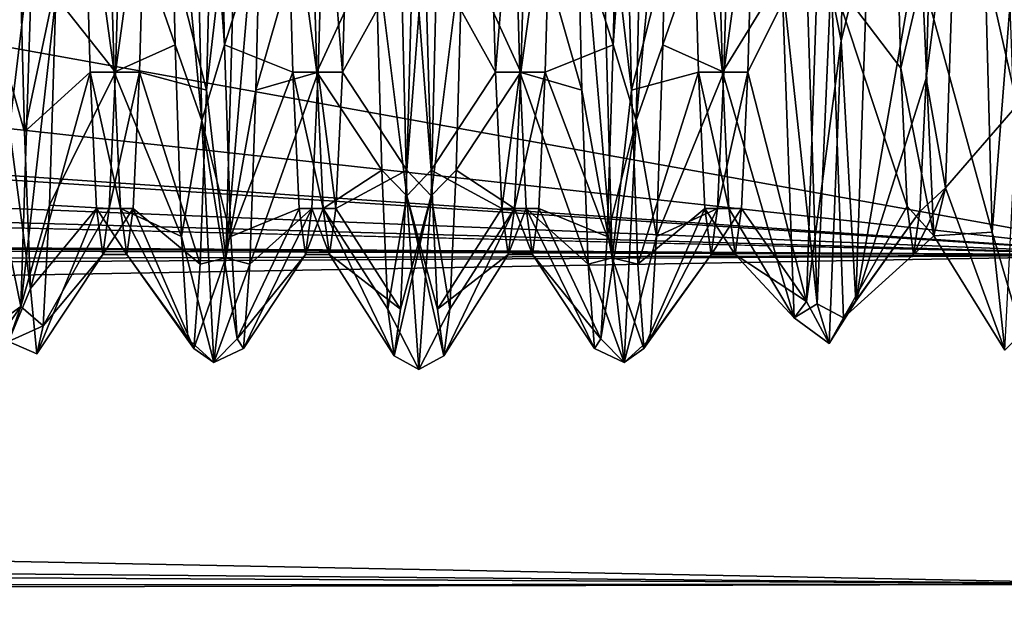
# Model space of a CAD drawing. Header units: millimetres. Extents: x -125 to 171, y -35 to 1363.
# Tile 124 of 256: x 106.55 to 113.83, y -20.43 to -16.01. Entities that reach past the tile are written whole.
import ezdxf

# ---------------------------------------------------------------- set-up
doc = ezdxf.new("R2010")
doc.units = ezdxf.units.MM
doc.header["$LTSCALE"] = 65.185185
for name, color, linetype in [('4', 7, 'CONTINUOUS'), ('629', 7, 'CONTINUOUS'), ('639', 7, 'CONTINUOUS'), ('640', 7, 'CONTINUOUS'), ('641', 7, 'CONTINUOUS'), ('642', 7, 'CONTINUOUS'), ('66', 7, 'CONTINUOUS'), ('670', 7, 'CONTINUOUS'), ('671', 7, 'CONTINUOUS'), ('672', 7, 'CONTINUOUS'), ('673', 7, 'CONTINUOUS'), ('69', 7, 'CONTINUOUS'), ('70', 7, 'CONTINUOUS'), ('71', 7, 'CONTINUOUS'), ('72', 7, 'CONTINUOUS'), ('73', 7, 'CONTINUOUS'), ('74', 7, 'CONTINUOUS'), ('77', 7, 'CONTINUOUS'), ('78', 7, 'CONTINUOUS')]:
    doc.layers.add(name, color=color, linetype=linetype)

msp = doc.modelspace()

# ---------------------------------------------------------------- linework, layer by layer
at = {"layer": '4', "color": 7, "linetype": 'CONTINUOUS', "true_color": 0xe0f2ff}
for points in [[(-99, -16.177, 12.5919), (115, -13.1772, 15.7038), (-99, -13.6326, 15.3102), (-99, -16.177, 12.5919)], [(115, -13.1772, 15.7038), (-99, -16.177, 12.5919), (-0.0802, -17.0002, 11.4561), (115, -13.1772, 15.7038)], [(115, -13.1772, 15.7038), (-0.0802, -17.0002, 11.4561), (3.46, -17.3786, 10.8736), (115, -13.1772, 15.7038)], [(115, -17.7534, 10.2502), (115, -13.1772, 15.7038), (3.46, -17.3786, 10.8736), (115, -17.7534, 10.2502)], [(115, -13.1772, -15.7038), (115, -17.7534, -10.2502), (90.2852, -13.2967, -15.6028), (115, -13.1772, -15.7038)], [(90.2852, -13.2967, -15.6028), (115, -17.7534, -10.2502), (87.1327, -14.6919, -14.2968), (90.2852, -13.2967, -15.6028)], [(87.1327, -14.6919, -14.2968), (115, -17.7534, -10.2502), (84.2107, -15.6214, -13.2749), (87.1327, -14.6919, -14.2968)], [(84.2107, -15.6214, -13.2749), (115, -17.7534, -10.2502), (83.8391, -15.7182, -13.1602), (84.2107, -15.6214, -13.2749)], [(83.8391, -15.7182, -13.1602), (115, -17.7534, -10.2502), (80.6916, -16.3621, -12.3504), (83.8391, -15.7182, -13.1602)], [(80.6916, -16.3621, -12.3504), (115, -17.7534, -10.2502), (77.767, -16.6999, -11.8896), (80.6916, -16.3621, -12.3504)], [(77.767, -16.6999, -11.8896), (115, -17.7534, -10.2502), (74.9975, -16.8031, -11.7434), (77.767, -16.6999, -11.8896)], [(74.9975, -16.8031, -11.7434), (115, -17.7534, -10.2502), (-1.1814, -17.0437, -11.3914), (74.9975, -16.8031, -11.7434)], [(-1.1814, -17.0437, -11.3914), (115, -17.7534, -10.2502), (2.4105, -17.1826, -11.1807), (-1.1814, -17.0437, -11.3914)], [(2.4105, -17.1826, -11.1807), (115, -17.7534, -10.2502), (5.6679, -18.0375, -9.7415), (2.4105, -17.1826, -11.1807)], [(6.5337, -18.3948, 9.0487), (115, -17.7534, 10.2502), (3.46, -17.3786, 10.8736), (6.5337, -18.3948, 9.0487)], [(115, -17.7534, -10.2502), (115, -20.1886, -3.5596), (5.6679, -18.0375, -9.7415), (115, -17.7534, -10.2502)], [(8.784, -19.6268, 5.9193), (115, -17.7534, 10.2502), (6.5337, -18.3948, 9.0487), (8.784, -19.6268, 5.9193)], [(115, -20.1886, 3.5596), (115, -17.7534, 10.2502), (8.784, -19.6268, 5.9193), (115, -20.1886, 3.5596)], [(5.6679, -18.0375, -9.7415), (115, -20.1886, -3.5596), (8.2004, -19.2613, -7.0181), (5.6679, -18.0375, -9.7415)], [(8.2004, -19.2613, -7.0181), (115, -20.1886, -3.5596), (9.6977, -20.2739, -3.0365), (8.2004, -19.2613, -7.0181)], [(9.9055, -20.4349, 1.6325), (115, -20.1886, 3.5596), (8.784, -19.6268, 5.9193), (9.9055, -20.4349, 1.6325)], [(115, -20.1886, -3.5596), (115, -20.1886, 3.5596), (9.6977, -20.2739, -3.0365), (115, -20.1886, -3.5596)], [(9.6977, -20.2739, -3.0365), (115, -20.1886, 3.5596), (9.9055, -20.4349, 1.6325), (9.6977, -20.2739, -3.0365)]]:
    msp.add_3dface(points, dxfattribs=at)
at = {"layer": '629', "linetype": 'CONTINUOUS'}
for points in [[(107.5737, -10.5839, -74.5), (103.1134, -20.4255, -74.5), (102.7088, -20.1317, -74.5), (107.5737, -10.5839, -74.5)], [(108.0492, -10.7383, -74.5), (103.1134, -20.4255, -74.5), (107.5737, -10.5839, -74.5), (108.0492, -10.7383, -74.5)]]:
    msp.add_3dface(points, dxfattribs=at)
at = {"layer": '639', "linetype": 'CONTINUOUS'}
msp.add_3dface([(108.0492, -10.7383, -51.5), (106.366, -14.3244, -50.5), (103.1133, -20.4255, -51.5), (108.0492, -10.7383, -51.5)], dxfattribs=at)
at = {"layer": '640', "linetype": 'CONTINUOUS'}
for points in [[(103.1134, -20.4255, -74.5), (108.0492, -10.7383, -74.5), (103.1133, -20.4255, -51.5), (103.1134, -20.4255, -74.5)], [(108.0492, -10.7383, -74.5), (108.0492, -10.7383, -51.5), (103.1133, -20.4255, -51.5), (108.0492, -10.7383, -74.5)]]:
    msp.add_3dface(points, dxfattribs=at)
at = {"layer": '641', "linetype": 'CONTINUOUS'}
for points in [[(107.5737, -10.5839, -74.5), (102.7088, -20.1317, -74.5), (107.5737, -10.5838, -51.5), (107.5737, -10.5839, -74.5)], [(107.5737, -10.5838, -51.5), (102.7088, -20.1317, -74.5), (102.7088, -20.1316, -51.5), (107.5737, -10.5838, -51.5)]]:
    msp.add_3dface(points, dxfattribs=at)
at = {"layer": '642', "linetype": 'CONTINUOUS'}
msp.add_3dface([(107.5737, -10.5838, -51.5), (102.7088, -20.1316, -51.5), (105.9721, -14.1445, -50.75), (107.5737, -10.5838, -51.5)], dxfattribs=at)
at = {"layer": '66', "color": 7, "linetype": 'CONTINUOUS', "true_color": 0x45454a}
for points in [[(113.2994, -14.8335, -9.7483), (113.2527, -16.4456, -6.6786), (113.4822, -14.669, -9.9942), (113.2994, -14.8335, -9.7483)], [(113.4822, -14.669, -9.9942), (113.2527, -16.4456, -6.6786), (113.3959, -17.2555, -4.1605), (113.4822, -14.669, -9.9942)], [(113.0658, -16.3704, 6.8609), (113.0191, -14.7243, 9.9125), (113.2233, -15.6917, 8.2966), (113.0658, -16.3704, 6.8609)], [(113.3096, -17.6118, 2.2109), (113.0658, -16.3704, 6.8609), (113.2233, -15.6917, 8.2966), (113.3096, -17.6118, 2.2109)], [(113.1125, -17.3919, 3.5475), (113.0658, -16.3704, 6.8609), (113.3096, -17.6118, 2.2109), (113.1125, -17.3919, 3.5475)], [(113.2527, -16.4456, -6.6786), (113.2059, -17.4302, -3.354), (113.3959, -17.2555, -4.1605), (113.2527, -16.4456, -6.6786)], [(113.2059, -17.4302, -3.354), (113.1592, -17.7497, 0.0986), (113.3959, -17.2555, -4.1605), (113.2059, -17.4302, -3.354)], [(113.3959, -17.2555, -4.1605), (113.1592, -17.7497, 0.0986), (113.3096, -17.6118, 2.2109), (113.3959, -17.2555, -4.1605)], [(113.1592, -17.7497, 0.0986), (113.1125, -17.3919, 3.5475), (113.3096, -17.6118, 2.2109), (113.1592, -17.7497, 0.0986)]]:
    msp.add_3dface(points, dxfattribs=at)
at = {"layer": '670', "color": 7, "linetype": 'CONTINUOUS', "true_color": 0x45454a}
for points in [[(111.6988, -14.7585, 9.8615), (111.7457, -16.3988, 6.7927), (111.5199, -14.7586, 9.8613), (111.6988, -14.7585, 9.8615)], [(111.7457, -16.3988, 6.7927), (111.5668, -16.3989, 6.7926), (111.5199, -14.7586, 9.8613), (111.7457, -16.3988, 6.7927)], [(111.9801, -14.7586, -9.8613), (111.8012, -14.7585, -9.8614), (111.7543, -16.3988, -6.7927), (111.9801, -14.7586, -9.8613)], [(111.9332, -16.3989, -6.7925), (111.9801, -14.7586, -9.8613), (111.7543, -16.3988, -6.7927), (111.9332, -16.3989, -6.7925)], [(111.7457, -16.3988, 6.7927), (111.7926, -17.4089, 3.463), (111.5668, -16.3989, 6.7926), (111.7457, -16.3988, 6.7927)], [(111.7926, -17.4089, 3.463), (111.6137, -17.409, 3.4627), (111.5668, -16.3989, 6.7926), (111.7926, -17.4089, 3.463)], [(111.9332, -16.3989, -6.7925), (111.7543, -16.3988, -6.7927), (111.7074, -17.4089, -3.4629), (111.9332, -16.3989, -6.7925)], [(111.8863, -17.409, -3.4626), (111.9332, -16.3989, -6.7925), (111.7074, -17.4089, -3.4629), (111.8863, -17.409, -3.4626)], [(111.7926, -17.4089, 3.463), (111.8394, -17.75, 0.0002), (111.6137, -17.409, 3.4627), (111.7926, -17.4089, 3.463)], [(111.8394, -17.75, 0.0002), (111.6606, -17.75, -0.0001), (111.6137, -17.409, 3.4627), (111.8394, -17.75, 0.0002)], [(111.8863, -17.409, -3.4626), (111.7074, -17.4089, -3.4629), (111.6606, -17.75, -0.0001), (111.8863, -17.409, -3.4626)], [(111.8394, -17.75, 0.0002), (111.8863, -17.409, -3.4626), (111.6606, -17.75, -0.0001), (111.8394, -17.75, 0.0002)]]:
    msp.add_3dface(points, dxfattribs=at)
at = {"layer": '671', "color": 7, "linetype": 'CONTINUOUS', "true_color": 0x45454a}
for points in [[(110.1988, -14.7586, 9.8613), (110.0668, -16.3988, 6.7927), (110.0199, -14.7585, 9.8615), (110.1988, -14.7586, 9.8613)], [(110.1988, -14.7586, 9.8613), (110.2457, -16.3989, 6.7926), (110.0668, -16.3988, 6.7927), (110.1988, -14.7586, 9.8613)], [(110.4332, -16.3988, -6.7927), (110.4801, -14.7585, -9.8614), (110.2543, -16.3989, -6.7927), (110.4332, -16.3988, -6.7927)], [(110.4801, -14.7585, -9.8614), (110.3012, -14.7585, -9.8615), (110.2543, -16.3989, -6.7927), (110.4801, -14.7585, -9.8614)], [(110.2457, -16.3989, 6.7926), (110.1137, -17.4089, 3.4628), (110.0668, -16.3988, 6.7927), (110.2457, -16.3989, 6.7926)], [(110.2457, -16.3989, 6.7926), (110.2926, -17.409, 3.4627), (110.1137, -17.4089, 3.4628), (110.2457, -16.3989, 6.7926)], [(110.3863, -17.4089, -3.4629), (110.4332, -16.3988, -6.7927), (110.2074, -17.4089, -3.4628), (110.3863, -17.4089, -3.4629)], [(110.4332, -16.3988, -6.7927), (110.2543, -16.3989, -6.7927), (110.2074, -17.4089, -3.4628), (110.4332, -16.3988, -6.7927)], [(110.2926, -17.409, 3.4627), (110.1606, -17.75, 0), (110.1137, -17.4089, 3.4628), (110.2926, -17.409, 3.4627)], [(110.3394, -17.75, -0.0001), (110.2074, -17.4089, -3.4628), (110.1606, -17.75, 0), (110.3394, -17.75, -0.0001)], [(110.2926, -17.409, 3.4627), (110.3394, -17.75, -0.0001), (110.1606, -17.75, 0), (110.2926, -17.409, 3.4627)], [(110.3394, -17.75, -0.0001), (110.3863, -17.4089, -3.4629), (110.2074, -17.4089, -3.4628), (110.3394, -17.75, -0.0001)]]:
    msp.add_3dface(points, dxfattribs=at)
at = {"layer": '672', "color": 7, "linetype": 'CONTINUOUS', "true_color": 0x45454a}
for points in [[(108.6988, -14.7585, 9.8615), (108.7457, -16.3988, 6.7927), (108.5199, -14.7585, 9.8614), (108.6988, -14.7585, 9.8615)], [(108.7457, -16.3988, 6.7927), (108.5668, -16.3988, 6.7927), (108.5199, -14.7585, 9.8614), (108.7457, -16.3988, 6.7927)], [(108.9332, -16.3989, -6.7927), (108.8012, -14.7586, -9.8613), (108.7543, -16.3989, -6.7926), (108.9332, -16.3989, -6.7927)], [(108.9332, -16.3989, -6.7927), (108.9801, -14.7585, -9.8615), (108.8012, -14.7586, -9.8613), (108.9332, -16.3989, -6.7927)], [(108.7457, -16.3988, 6.7927), (108.7926, -17.4089, 3.4628), (108.5668, -16.3988, 6.7927), (108.7457, -16.3988, 6.7927)], [(108.7926, -17.4089, 3.4628), (108.6137, -17.4089, 3.4629), (108.5668, -16.3988, 6.7927), (108.7926, -17.4089, 3.4628)], [(108.8863, -17.4089, -3.4628), (108.7543, -16.3989, -6.7926), (108.7074, -17.409, -3.4627), (108.8863, -17.4089, -3.4628)], [(108.8863, -17.4089, -3.4628), (108.9332, -16.3989, -6.7927), (108.7543, -16.3989, -6.7926), (108.8863, -17.4089, -3.4628)], [(108.7926, -17.4089, 3.4628), (108.6606, -17.75, 0.0001), (108.6137, -17.4089, 3.4629), (108.7926, -17.4089, 3.4628)], [(108.7926, -17.4089, 3.4628), (108.8394, -17.75, 0), (108.6606, -17.75, 0.0001), (108.7926, -17.4089, 3.4628)], [(108.8394, -17.75, 0), (108.7074, -17.409, -3.4627), (108.6606, -17.75, 0.0001), (108.8394, -17.75, 0)], [(108.8394, -17.75, 0), (108.8863, -17.4089, -3.4628), (108.7074, -17.409, -3.4627), (108.8394, -17.75, 0)]]:
    msp.add_3dface(points, dxfattribs=at)
at = {"layer": '673', "color": 7, "linetype": 'CONTINUOUS', "true_color": 0x45454a}
for points in [[(107.1988, -14.7585, 9.8614), (107.2457, -16.3988, 6.7927), (107.0199, -14.7586, 9.8613), (107.1988, -14.7585, 9.8614)], [(107.2457, -16.3988, 6.7927), (107.0668, -16.3989, 6.7925), (107.0199, -14.7586, 9.8613), (107.2457, -16.3988, 6.7927)], [(107.4801, -14.7586, -9.8613), (107.3012, -14.7585, -9.8615), (107.2543, -16.3988, -6.7927), (107.4801, -14.7586, -9.8613)], [(107.4332, -16.3989, -6.7926), (107.4801, -14.7586, -9.8613), (107.2543, -16.3988, -6.7927), (107.4332, -16.3989, -6.7926)], [(107.2457, -16.3988, 6.7927), (107.2926, -17.4089, 3.4629), (107.0668, -16.3989, 6.7925), (107.2457, -16.3988, 6.7927)], [(107.2926, -17.4089, 3.4629), (107.1137, -17.409, 3.4626), (107.0668, -16.3989, 6.7925), (107.2926, -17.4089, 3.4629)], [(107.4332, -16.3989, -6.7926), (107.2543, -16.3988, -6.7927), (107.2074, -17.4089, -3.463), (107.4332, -16.3989, -6.7926)], [(107.3863, -17.409, -3.4627), (107.4332, -16.3989, -6.7926), (107.2074, -17.4089, -3.463), (107.3863, -17.409, -3.4627)], [(107.2926, -17.4089, 3.4629), (107.3394, -17.75, 0.0001), (107.1137, -17.409, 3.4626), (107.2926, -17.4089, 3.4629)], [(107.3394, -17.75, 0.0001), (107.1606, -17.75, -0.0002), (107.1137, -17.409, 3.4626), (107.3394, -17.75, 0.0001)], [(107.3863, -17.409, -3.4627), (107.2074, -17.4089, -3.463), (107.1606, -17.75, -0.0002), (107.3863, -17.409, -3.4627)], [(107.3394, -17.75, 0.0001), (107.3863, -17.409, -3.4627), (107.1606, -17.75, -0.0002), (107.3394, -17.75, 0.0001)]]:
    msp.add_3dface(points, dxfattribs=at)
at = {"layer": '69', "color": 7, "linetype": 'CONTINUOUS', "true_color": 0xe0f2ff}
for points in [[(114.0164, -12.4099, -13.7197), (113.4822, -14.669, -9.9942), (113.9248, -16.6449, -8.0735), (114.0164, -12.4099, -13.7197)], [(113.7415, -17.5828, 5.7517), (113.2233, -15.6917, 8.2966), (113.6499, -14.149, 11.9181), (113.7415, -17.5828, 5.7517)], [(113.4822, -14.669, -9.9942), (113.3959, -17.2555, -4.1605), (113.9248, -16.6449, -8.0735), (113.4822, -14.669, -9.9942)], [(111.7457, -16.3988, 6.7927), (111.6988, -14.7585, 9.8615), (112.1836, -15.6848, 9.8092), (111.7457, -16.3988, 6.7927)], [(111.9801, -14.7586, -9.8613), (111.9332, -16.3989, -6.7925), (112.4585, -15.3437, -10.3347), (111.9801, -14.7586, -9.8613)], [(112.4585, -15.3437, -10.3347), (111.9332, -16.3989, -6.7925), (112.3668, -18.0975, -3.836), (112.4585, -15.3437, -10.3347)], [(112.2752, -18.217, 3.221), (111.7457, -16.3988, 6.7927), (112.1836, -15.6848, 9.8092), (112.2752, -18.217, 3.221)], [(113.3096, -17.6118, 2.2109), (113.2233, -15.6917, 8.2966), (113.7415, -17.5828, 5.7517), (113.3096, -17.6118, 2.2109)], [(111.7926, -17.4089, 3.463), (111.7457, -16.3988, 6.7927), (112.2752, -18.217, 3.221), (111.7926, -17.4089, 3.463)], [(111.9332, -16.3989, -6.7925), (111.8863, -17.409, -3.4626), (112.3668, -18.0975, -3.836), (111.9332, -16.3989, -6.7925)], [(113.9248, -16.6449, -8.0735), (113.3959, -17.2555, -4.1605), (113.8332, -18.4572, -1.252), (113.9248, -16.6449, -8.0735)], [(113.3959, -17.2555, -4.1605), (113.3096, -17.6118, 2.2109), (113.8332, -18.4572, -1.252), (113.3959, -17.2555, -4.1605)], [(111.8394, -17.75, 0.0002), (111.7926, -17.4089, 3.463), (112.2752, -18.217, 3.221), (111.8394, -17.75, 0.0002)], [(111.8863, -17.409, -3.4626), (111.8394, -17.75, 0.0002), (112.3668, -18.0975, -3.836), (111.8863, -17.409, -3.4626)], [(113.8332, -18.4572, -1.252), (113.3096, -17.6118, 2.2109), (113.7415, -17.5828, 5.7517), (113.8332, -18.4572, -1.252)], [(112.3668, -18.0975, -3.836), (111.8394, -17.75, 0.0002), (112.2752, -18.217, 3.221), (112.3668, -18.0975, -3.836)]]:
    msp.add_3dface(points, dxfattribs=at)
at = {"layer": '70', "color": 7, "linetype": 'CONTINUOUS', "true_color": 0xe0f2ff}
for points in [[(112.7125, -11.7056, -14.4547), (112.4585, -15.3437, -10.3347), (112.6234, -16.1687, -9.1941), (112.7125, -11.7056, -14.4547)], [(112.7125, -11.7056, -14.4547), (112.6234, -16.1687, -9.1941), (112.8247, -15.3378, -10.3434), (112.7125, -11.7056, -14.4547)], [(113.7415, -17.5828, 5.7517), (113.6499, -14.149, 11.9181), (113.8703, -15.9219, 9.6153), (113.7415, -17.5828, 5.7517)], [(112.4453, -18.1141, 4.2238), (112.1836, -15.6848, 9.8092), (112.3562, -15.3286, 10.5353), (112.4453, -18.1141, 4.2238)], [(112.4453, -18.1141, 4.2238), (112.3562, -15.3286, 10.5353), (112.5497, -15.688, 9.8041), (112.4453, -18.1141, 4.2238)], [(112.4585, -15.3437, -10.3347), (112.3668, -18.0975, -3.836), (112.6234, -16.1687, -9.1941), (112.4585, -15.3437, -10.3347)], [(112.8247, -15.3378, -10.3434), (112.6234, -16.1687, -9.1941), (112.733, -18.0956, -3.8448), (112.8247, -15.3378, -10.3434)], [(112.2752, -18.217, 3.221), (112.1836, -15.6848, 9.8092), (112.4453, -18.1141, 4.2238), (112.2752, -18.217, 3.221)], [(112.6413, -18.2183, 3.2136), (112.4453, -18.1141, 4.2238), (112.5497, -15.688, 9.8041), (112.6413, -18.2183, 3.2136)], [(113.9594, -18.3312, 3.1509), (113.7415, -17.5828, 5.7517), (113.8703, -15.9219, 9.6153), (113.9594, -18.3312, 3.1509)], [(112.6234, -16.1687, -9.1941), (112.3668, -18.0975, -3.836), (112.5344, -18.4076, -2.6687), (112.6234, -16.1687, -9.1941)], [(112.6234, -16.1687, -9.1941), (112.5344, -18.4076, -2.6687), (112.733, -18.0956, -3.8448), (112.6234, -16.1687, -9.1941)], [(113.8332, -18.4572, -1.252), (113.7415, -17.5828, 5.7517), (113.9594, -18.3312, 3.1509), (113.8332, -18.4572, -1.252)], [(112.3668, -18.0975, -3.836), (112.2752, -18.217, 3.221), (112.5344, -18.4076, -2.6687), (112.3668, -18.0975, -3.836)], [(112.5344, -18.4076, -2.6687), (112.2752, -18.217, 3.221), (112.4453, -18.1141, 4.2238), (112.5344, -18.4076, -2.6687)], [(112.5344, -18.4076, -2.6687), (112.4453, -18.1141, 4.2238), (112.6413, -18.2183, 3.2136), (112.5344, -18.4076, -2.6687)], [(112.733, -18.0956, -3.8448), (112.5344, -18.4076, -2.6687), (112.6413, -18.2183, 3.2136), (112.733, -18.0956, -3.8448)]]:
    msp.add_3dface(points, dxfattribs=at)
at = {"layer": '71', "color": 7, "linetype": 'CONTINUOUS', "true_color": 0xe0f2ff}
for points in [[(113.0191, -14.7243, 9.9125), (113.0658, -16.3704, 6.8609), (112.5497, -15.688, 9.8041), (113.0191, -14.7243, 9.9125)], [(113.2527, -16.4456, -6.6786), (113.2994, -14.8335, -9.7483), (112.733, -18.0956, -3.8448), (113.2527, -16.4456, -6.6786)], [(113.2994, -14.8335, -9.7483), (112.8247, -15.3378, -10.3434), (112.733, -18.0956, -3.8448), (113.2994, -14.8335, -9.7483)], [(113.0658, -16.3704, 6.8609), (113.1125, -17.3919, 3.5475), (112.5497, -15.688, 9.8041), (113.0658, -16.3704, 6.8609)], [(113.1125, -17.3919, 3.5475), (112.6413, -18.2183, 3.2136), (112.5497, -15.688, 9.8041), (113.1125, -17.3919, 3.5475)], [(113.2059, -17.4302, -3.354), (113.2527, -16.4456, -6.6786), (112.733, -18.0956, -3.8448), (113.2059, -17.4302, -3.354)], [(113.1125, -17.3919, 3.5475), (113.1592, -17.7497, 0.0986), (112.6413, -18.2183, 3.2136), (113.1125, -17.3919, 3.5475)], [(113.1592, -17.7497, 0.0986), (113.2059, -17.4302, -3.354), (112.6413, -18.2183, 3.2136), (113.1592, -17.7497, 0.0986)], [(113.2059, -17.4302, -3.354), (112.733, -18.0956, -3.8448), (112.6413, -18.2183, 3.2136), (113.2059, -17.4302, -3.354)]]:
    msp.add_3dface(points, dxfattribs=at)
at = {"layer": '72', "color": 7, "linetype": 'CONTINUOUS', "true_color": 0xe0f2ff}
for points in [[(107.6503, -14.1715, 11.8913), (107.6966, -16.1975, 8.9374), (107.1988, -14.7585, 9.8614), (107.6503, -14.1715, 11.8913)], [(110.9374, -16.1975, -8.9374), (110.9837, -14.1715, -11.8913), (110.4801, -14.7585, -9.8614), (110.9374, -16.1975, -8.9374)], [(107.9281, -16.5318, -8.3026), (107.9744, -14.6219, -11.3329), (107.4801, -14.7586, -9.8613), (107.9281, -16.5318, -8.3026)], [(110.6596, -14.6219, 11.3329), (110.7059, -16.5318, 8.3026), (110.1988, -14.7586, 9.8613), (110.6596, -14.6219, 11.3329)], [(107.1988, -14.7585, 9.8614), (107.6966, -16.1975, 8.9374), (107.2457, -16.3988, 6.7927), (107.1988, -14.7585, 9.8614)], [(107.4332, -16.3989, -6.7926), (107.9281, -16.5318, -8.3026), (107.4801, -14.7586, -9.8613), (107.4332, -16.3989, -6.7926)], [(108.6988, -14.7585, 9.8615), (109.1781, -15.4562, 10.1657), (108.7457, -16.3988, 6.7927), (108.6988, -14.7585, 9.8615)], [(108.9332, -16.3989, -6.7927), (109.4559, -15.4562, -10.1657), (108.9801, -14.7585, -9.8615), (108.9332, -16.3989, -6.7927)], [(110.1988, -14.7586, 9.8613), (110.7059, -16.5318, 8.3026), (110.2457, -16.3989, 6.7926), (110.1988, -14.7586, 9.8613)], [(110.4332, -16.3988, -6.7927), (110.9374, -16.1975, -8.9374), (110.4801, -14.7585, -9.8614), (110.4332, -16.3988, -6.7927)], [(109.1781, -15.4562, 10.1657), (109.2244, -17.1255, 6.9965), (108.7457, -16.3988, 6.7927), (109.1781, -15.4562, 10.1657)], [(109.4096, -17.1255, -6.9965), (109.4559, -15.4562, -10.1657), (108.9332, -16.3989, -6.7927), (109.4096, -17.1255, -6.9965)], [(107.6966, -16.1975, 8.9374), (107.7429, -17.6162, 5.6484), (107.2457, -16.3988, 6.7927), (107.6966, -16.1975, 8.9374)], [(110.8911, -17.6162, -5.6484), (110.9374, -16.1975, -8.9374), (110.4332, -16.3988, -6.7927), (110.8911, -17.6162, -5.6484)], [(107.2457, -16.3988, 6.7927), (107.7429, -17.6162, 5.6484), (107.2926, -17.4089, 3.4629), (107.2457, -16.3988, 6.7927)], [(107.3863, -17.409, -3.4627), (107.8818, -17.822, -4.9611), (107.4332, -16.3989, -6.7926), (107.3863, -17.409, -3.4627)], [(107.8818, -17.822, -4.9611), (107.9281, -16.5318, -8.3026), (107.4332, -16.3989, -6.7926), (107.8818, -17.822, -4.9611)], [(108.7457, -16.3988, 6.7927), (109.2244, -17.1255, 6.9965), (108.7926, -17.4089, 3.4628), (108.7457, -16.3988, 6.7927)], [(108.8863, -17.4089, -3.4628), (109.4096, -17.1255, -6.9965), (108.9332, -16.3989, -6.7927), (108.8863, -17.4089, -3.4628)], [(110.7059, -16.5318, 8.3026), (110.7522, -17.822, 4.9611), (110.2457, -16.3989, 6.7926), (110.7059, -16.5318, 8.3026)], [(110.2457, -16.3989, 6.7926), (110.7522, -17.822, 4.9611), (110.2926, -17.409, 3.4627), (110.2457, -16.3989, 6.7926)], [(110.3863, -17.4089, -3.4629), (110.8911, -17.6162, -5.6484), (110.4332, -16.3988, -6.7927), (110.3863, -17.4089, -3.4629)], [(109.2244, -17.1255, 6.9965), (109.2707, -18.1528, 3.5651), (108.7926, -17.4089, 3.4628), (109.2244, -17.1255, 6.9965)], [(109.3633, -18.1528, -3.5651), (109.4096, -17.1255, -6.9965), (108.8863, -17.4089, -3.4628), (109.3633, -18.1528, -3.5651)], [(107.7429, -17.6162, 5.6484), (107.7892, -18.3745, 2.1477), (107.2926, -17.4089, 3.4629), (107.7429, -17.6162, 5.6484)], [(107.2926, -17.4089, 3.4629), (107.7892, -18.3745, 2.1477), (107.3394, -17.75, 0.0001), (107.2926, -17.4089, 3.4629)], [(107.3394, -17.75, 0.0001), (107.8355, -18.444, -1.4336), (107.3863, -17.409, -3.4627), (107.3394, -17.75, 0.0001)], [(107.8355, -18.444, -1.4336), (107.8818, -17.822, -4.9611), (107.3863, -17.409, -3.4627), (107.8355, -18.444, -1.4336)], [(109.2707, -18.1528, 3.5651), (109.317, -18.4996), (108.7926, -17.4089, 3.4628), (109.2707, -18.1528, 3.5651)], [(108.7926, -17.4089, 3.4628), (109.317, -18.4996), (108.8394, -17.75, 0), (108.7926, -17.4089, 3.4628)], [(108.8394, -17.75, 0), (109.3633, -18.1528, -3.5651), (108.8863, -17.4089, -3.4628), (108.8394, -17.75, 0)], [(110.7522, -17.822, 4.9611), (110.7985, -18.444, 1.4336), (110.2926, -17.409, 3.4627), (110.7522, -17.822, 4.9611)], [(110.2926, -17.409, 3.4627), (110.7985, -18.444, 1.4336), (110.3394, -17.75, -0.0001), (110.2926, -17.409, 3.4627)], [(110.3394, -17.75, -0.0001), (110.8448, -18.3745, -2.1477), (110.3863, -17.4089, -3.4629), (110.3394, -17.75, -0.0001)], [(110.8448, -18.3745, -2.1477), (110.8911, -17.6162, -5.6484), (110.3863, -17.4089, -3.4629), (110.8448, -18.3745, -2.1477)], [(107.7892, -18.3745, 2.1477), (107.8355, -18.444, -1.4336), (107.3394, -17.75, 0.0001), (107.7892, -18.3745, 2.1477)], [(109.317, -18.4996), (109.3633, -18.1528, -3.5651), (108.8394, -17.75, 0), (109.317, -18.4996)], [(110.7985, -18.444, 1.4336), (110.8448, -18.3745, -2.1477), (110.3394, -17.75, -0.0001), (110.7985, -18.444, 1.4336)]]:
    msp.add_3dface(points, dxfattribs=at)
at = {"layer": '73', "color": 7, "linetype": 'CONTINUOUS', "true_color": 0xe0f2ff}
for points in [[(107.8929, -16.758, 8.0702), (107.6503, -14.1715, 11.8913), (107.8036, -12.6512, 13.6348), (107.8929, -16.758, 8.0702)], [(107.8929, -16.758, 8.0702), (107.8036, -12.6512, 13.6348), (108.0626, -16.1975, 8.9374), (107.8929, -16.758, 8.0702)], [(108.0626, -16.1975, 8.9374), (107.8036, -12.6512, 13.6348), (108.0163, -14.1715, 11.8913), (108.0626, -16.1975, 8.9374)], [(110.9837, -14.1715, -11.8913), (110.9374, -16.1975, -8.9374), (111.1964, -12.6512, -13.6348), (110.9837, -14.1715, -11.8913)], [(111.1964, -12.6512, -13.6348), (110.9374, -16.1975, -8.9374), (111.1071, -16.758, -8.0702), (111.1964, -12.6512, -13.6348)], [(111.1964, -12.6512, -13.6348), (111.1071, -16.758, -8.0702), (111.3497, -14.1715, -11.8913), (111.1964, -12.6512, -13.6348)], [(109.4107, -17.3143, 6.7953), (109.1781, -15.4562, 10.1657), (109.3214, -13.6348, 12.6512), (109.4107, -17.3143, 6.7953)], [(109.4107, -17.3143, 6.7953), (109.3214, -13.6348, 12.6512), (109.5904, -17.1255, 6.9965), (109.4107, -17.3143, 6.7953)], [(109.5904, -17.1255, 6.9965), (109.3214, -13.6348, 12.6512), (109.5441, -15.4562, 10.1657), (109.5904, -17.1255, 6.9965)], [(109.4559, -15.4562, -10.1657), (109.4096, -17.1255, -6.9965), (109.6786, -13.6348, -12.6512), (109.4559, -15.4562, -10.1657)], [(109.6786, -13.6348, -12.6512), (109.4096, -17.1255, -6.9965), (109.5893, -17.3143, -6.7953), (109.6786, -13.6348, -12.6512)], [(109.6786, -13.6348, -12.6512), (109.5893, -17.3143, -6.7953), (109.8219, -15.4562, -10.1657), (109.6786, -13.6348, -12.6512)], [(107.6966, -16.1975, 8.9374), (107.6503, -14.1715, 11.8913), (107.8929, -16.758, 8.0702), (107.6966, -16.1975, 8.9374)], [(111.3497, -14.1715, -11.8913), (111.1071, -16.758, -8.0702), (111.3034, -16.1975, -8.9374), (111.3497, -14.1715, -11.8913)], [(107.9744, -14.6219, -11.3329), (107.9281, -16.5318, -8.3026), (108.1607, -14.5421, -11.5969), (107.9744, -14.6219, -11.3329)], [(108.1607, -14.5421, -11.5969), (107.9281, -16.5318, -8.3026), (108.0714, -17.7737, -5.4824), (108.1607, -14.5421, -11.5969)], [(108.1607, -14.5421, -11.5969), (108.0714, -17.7737, -5.4824), (108.3404, -14.6219, -11.3329), (108.1607, -14.5421, -11.5969)], [(110.9286, -17.7737, 5.4824), (110.6596, -14.6219, 11.3329), (110.8393, -14.5421, 11.5969), (110.9286, -17.7737, 5.4824)], [(110.9286, -17.7737, 5.4824), (110.8393, -14.5421, 11.5969), (111.0719, -16.5318, 8.3026), (110.9286, -17.7737, 5.4824)], [(111.0719, -16.5318, 8.3026), (110.8393, -14.5421, 11.5969), (111.0256, -14.6219, 11.3329), (111.0719, -16.5318, 8.3026)], [(108.3404, -14.6219, -11.3329), (108.0714, -17.7737, -5.4824), (108.2941, -16.5318, -8.3026), (108.3404, -14.6219, -11.3329)], [(110.7059, -16.5318, 8.3026), (110.6596, -14.6219, 11.3329), (110.9286, -17.7737, 5.4824), (110.7059, -16.5318, 8.3026)], [(109.2244, -17.1255, 6.9965), (109.1781, -15.4562, 10.1657), (109.4107, -17.3143, 6.7953), (109.2244, -17.1255, 6.9965)], [(109.8219, -15.4562, -10.1657), (109.5893, -17.3143, -6.7953), (109.7756, -17.1255, -6.9965), (109.8219, -15.4562, -10.1657)], [(107.7429, -17.6162, 5.6484), (107.6966, -16.1975, 8.9374), (107.8929, -16.758, 8.0702), (107.7429, -17.6162, 5.6484)], [(108.1089, -17.6162, 5.6484), (107.8929, -16.758, 8.0702), (108.0626, -16.1975, 8.9374), (108.1089, -17.6162, 5.6484)], [(110.9374, -16.1975, -8.9374), (110.8911, -17.6162, -5.6484), (111.1071, -16.758, -8.0702), (110.9374, -16.1975, -8.9374)], [(111.3034, -16.1975, -8.9374), (111.1071, -16.758, -8.0702), (111.2571, -17.6162, -5.6484), (111.3034, -16.1975, -8.9374)], [(107.9281, -16.5318, -8.3026), (107.8818, -17.822, -4.9611), (108.0714, -17.7737, -5.4824), (107.9281, -16.5318, -8.3026)], [(108.2941, -16.5318, -8.3026), (108.0714, -17.7737, -5.4824), (108.2478, -17.822, -4.9611), (108.2941, -16.5318, -8.3026)], [(110.7522, -17.822, 4.9611), (110.7059, -16.5318, 8.3026), (110.9286, -17.7737, 5.4824), (110.7522, -17.822, 4.9611)], [(111.1182, -17.822, 4.9611), (110.9286, -17.7737, 5.4824), (111.0719, -16.5318, 8.3026), (111.1182, -17.822, 4.9611)], [(107.9821, -18.548, 1.39), (107.7429, -17.6162, 5.6484), (107.8929, -16.758, 8.0702), (107.9821, -18.548, 1.39)], [(107.9821, -18.548, 1.39), (107.8929, -16.758, 8.0702), (108.1552, -18.3745, 2.1477), (107.9821, -18.548, 1.39)], [(108.1552, -18.3745, 2.1477), (107.8929, -16.758, 8.0702), (108.1089, -17.6162, 5.6484), (108.1552, -18.3745, 2.1477)], [(110.8911, -17.6162, -5.6484), (110.8448, -18.3745, -2.1477), (111.1071, -16.758, -8.0702), (110.8911, -17.6162, -5.6484)], [(111.1071, -16.758, -8.0702), (110.8448, -18.3745, -2.1477), (111.0179, -18.548, -1.39), (111.1071, -16.758, -8.0702)], [(111.1071, -16.758, -8.0702), (111.0179, -18.548, -1.39), (111.2571, -17.6162, -5.6484), (111.1071, -16.758, -8.0702)], [(109.2707, -18.1528, 3.5651), (109.2244, -17.1255, 6.9965), (109.4107, -17.3143, 6.7953), (109.2707, -18.1528, 3.5651)], [(109.4096, -17.1255, -6.9965), (109.3633, -18.1528, -3.5651), (109.5893, -17.3143, -6.7953), (109.4096, -17.1255, -6.9965)], [(109.6367, -18.1528, 3.5651), (109.4107, -17.3143, 6.7953), (109.5904, -17.1255, 6.9965), (109.6367, -18.1528, 3.5651)], [(109.7756, -17.1255, -6.9965), (109.5893, -17.3143, -6.7953), (109.7293, -18.1528, -3.5651), (109.7756, -17.1255, -6.9965)], [(109.5, -18.6), (109.2707, -18.1528, 3.5651), (109.4107, -17.3143, 6.7953), (109.5, -18.6)], [(109.3633, -18.1528, -3.5651), (109.317, -18.4996), (109.5893, -17.3143, -6.7953), (109.3633, -18.1528, -3.5651)], [(109.5893, -17.3143, -6.7953), (109.317, -18.4996), (109.5, -18.6), (109.5893, -17.3143, -6.7953)], [(109.5, -18.6), (109.4107, -17.3143, 6.7953), (109.683, -18.4996), (109.5, -18.6)], [(109.683, -18.4996), (109.4107, -17.3143, 6.7953), (109.6367, -18.1528, 3.5651), (109.683, -18.4996)], [(109.5893, -17.3143, -6.7953), (109.5, -18.6), (109.7293, -18.1528, -3.5651), (109.5893, -17.3143, -6.7953)], [(107.7892, -18.3745, 2.1477), (107.7429, -17.6162, 5.6484), (107.9821, -18.548, 1.39), (107.7892, -18.3745, 2.1477)], [(111.2571, -17.6162, -5.6484), (111.0179, -18.548, -1.39), (111.2108, -18.3745, -2.1477), (111.2571, -17.6162, -5.6484)], [(107.8818, -17.822, -4.9611), (107.8355, -18.444, -1.4336), (108.0714, -17.7737, -5.4824), (107.8818, -17.822, -4.9611)], [(108.0714, -17.7737, -5.4824), (107.8355, -18.444, -1.4336), (107.9821, -18.548, 1.39), (108.0714, -17.7737, -5.4824)], [(108.0714, -17.7737, -5.4824), (107.9821, -18.548, 1.39), (108.2478, -17.822, -4.9611), (108.0714, -17.7737, -5.4824)], [(108.2478, -17.822, -4.9611), (107.9821, -18.548, 1.39), (108.2015, -18.444, -1.4336), (108.2478, -17.822, -4.9611)], [(111.0179, -18.548, -1.39), (110.7522, -17.822, 4.9611), (110.9286, -17.7737, 5.4824), (111.0179, -18.548, -1.39)], [(110.7985, -18.444, 1.4336), (110.7522, -17.822, 4.9611), (111.0179, -18.548, -1.39), (110.7985, -18.444, 1.4336)], [(111.0179, -18.548, -1.39), (110.9286, -17.7737, 5.4824), (111.1645, -18.444, 1.4336), (111.0179, -18.548, -1.39)], [(111.1645, -18.444, 1.4336), (110.9286, -17.7737, 5.4824), (111.1182, -17.822, 4.9611), (111.1645, -18.444, 1.4336)], [(109.317, -18.4996), (109.2707, -18.1528, 3.5651), (109.5, -18.6), (109.317, -18.4996)], [(109.7293, -18.1528, -3.5651), (109.5, -18.6), (109.683, -18.4996), (109.7293, -18.1528, -3.5651)], [(107.8355, -18.444, -1.4336), (107.7892, -18.3745, 2.1477), (107.9821, -18.548, 1.39), (107.8355, -18.444, -1.4336)], [(108.2015, -18.444, -1.4336), (107.9821, -18.548, 1.39), (108.1552, -18.3745, 2.1477), (108.2015, -18.444, -1.4336)], [(110.8448, -18.3745, -2.1477), (110.7985, -18.444, 1.4336), (111.0179, -18.548, -1.39), (110.8448, -18.3745, -2.1477)], [(111.2108, -18.3745, -2.1477), (111.0179, -18.548, -1.39), (111.1645, -18.444, 1.4336), (111.2108, -18.3745, -2.1477)]]:
    msp.add_3dface(points, dxfattribs=at)
at = {"layer": '74', "color": 7, "linetype": 'CONTINUOUS', "true_color": 0xe0f2ff}
for points in [[(108.0626, -16.1975, 8.9374), (108.0163, -14.1715, 11.8913), (108.5199, -14.7585, 9.8614), (108.0626, -16.1975, 8.9374)], [(111.3497, -14.1715, -11.8913), (111.3034, -16.1975, -8.9374), (111.8012, -14.7585, -9.8614), (111.3497, -14.1715, -11.8913)], [(108.3404, -14.6219, -11.3329), (108.2941, -16.5318, -8.3026), (108.8012, -14.7586, -9.8613), (108.3404, -14.6219, -11.3329)], [(111.0719, -16.5318, 8.3026), (111.0256, -14.6219, 11.3329), (111.5199, -14.7586, 9.8613), (111.0719, -16.5318, 8.3026)], [(108.5668, -16.3988, 6.7927), (108.0626, -16.1975, 8.9374), (108.5199, -14.7585, 9.8614), (108.5668, -16.3988, 6.7927)], [(108.8012, -14.7586, -9.8613), (108.2941, -16.5318, -8.3026), (108.7543, -16.3989, -6.7926), (108.8012, -14.7586, -9.8613)], [(110.0668, -16.3988, 6.7927), (109.5441, -15.4562, 10.1657), (110.0199, -14.7585, 9.8615), (110.0668, -16.3988, 6.7927)], [(110.3012, -14.7585, -9.8615), (109.8219, -15.4562, -10.1657), (110.2543, -16.3989, -6.7927), (110.3012, -14.7585, -9.8615)], [(111.5668, -16.3989, 6.7926), (111.0719, -16.5318, 8.3026), (111.5199, -14.7586, 9.8613), (111.5668, -16.3989, 6.7926)], [(111.8012, -14.7585, -9.8614), (111.3034, -16.1975, -8.9374), (111.7543, -16.3988, -6.7927), (111.8012, -14.7585, -9.8614)], [(109.5904, -17.1255, 6.9965), (109.5441, -15.4562, 10.1657), (110.0668, -16.3988, 6.7927), (109.5904, -17.1255, 6.9965)], [(109.8219, -15.4562, -10.1657), (109.7756, -17.1255, -6.9965), (110.2543, -16.3989, -6.7927), (109.8219, -15.4562, -10.1657)], [(108.1089, -17.6162, 5.6484), (108.0626, -16.1975, 8.9374), (108.5668, -16.3988, 6.7927), (108.1089, -17.6162, 5.6484)], [(111.3034, -16.1975, -8.9374), (111.2571, -17.6162, -5.6484), (111.7543, -16.3988, -6.7927), (111.3034, -16.1975, -8.9374)], [(108.6137, -17.4089, 3.4629), (108.1089, -17.6162, 5.6484), (108.5668, -16.3988, 6.7927), (108.6137, -17.4089, 3.4629)], [(108.2941, -16.5318, -8.3026), (108.2478, -17.822, -4.9611), (108.7543, -16.3989, -6.7926), (108.2941, -16.5318, -8.3026)], [(108.7543, -16.3989, -6.7926), (108.2478, -17.822, -4.9611), (108.7074, -17.409, -3.4627), (108.7543, -16.3989, -6.7926)], [(110.1137, -17.4089, 3.4628), (109.5904, -17.1255, 6.9965), (110.0668, -16.3988, 6.7927), (110.1137, -17.4089, 3.4628)], [(110.2543, -16.3989, -6.7927), (109.7756, -17.1255, -6.9965), (110.2074, -17.4089, -3.4628), (110.2543, -16.3989, -6.7927)], [(111.1182, -17.822, 4.9611), (111.0719, -16.5318, 8.3026), (111.5668, -16.3989, 6.7926), (111.1182, -17.822, 4.9611)], [(111.6137, -17.409, 3.4627), (111.1182, -17.822, 4.9611), (111.5668, -16.3989, 6.7926), (111.6137, -17.409, 3.4627)], [(111.7543, -16.3988, -6.7927), (111.2571, -17.6162, -5.6484), (111.7074, -17.4089, -3.4629), (111.7543, -16.3988, -6.7927)], [(109.6367, -18.1528, 3.5651), (109.5904, -17.1255, 6.9965), (110.1137, -17.4089, 3.4628), (109.6367, -18.1528, 3.5651)], [(109.7756, -17.1255, -6.9965), (109.7293, -18.1528, -3.5651), (110.2074, -17.4089, -3.4628), (109.7756, -17.1255, -6.9965)], [(108.1552, -18.3745, 2.1477), (108.1089, -17.6162, 5.6484), (108.6137, -17.4089, 3.4629), (108.1552, -18.3745, 2.1477)], [(108.6606, -17.75, 0.0001), (108.1552, -18.3745, 2.1477), (108.6137, -17.4089, 3.4629), (108.6606, -17.75, 0.0001)], [(108.2478, -17.822, -4.9611), (108.2015, -18.444, -1.4336), (108.7074, -17.409, -3.4627), (108.2478, -17.822, -4.9611)], [(108.7074, -17.409, -3.4627), (108.2015, -18.444, -1.4336), (108.6606, -17.75, 0.0001), (108.7074, -17.409, -3.4627)], [(110.1606, -17.75, 0), (109.6367, -18.1528, 3.5651), (110.1137, -17.4089, 3.4628), (110.1606, -17.75, 0)], [(109.7293, -18.1528, -3.5651), (109.683, -18.4996), (110.2074, -17.4089, -3.4628), (109.7293, -18.1528, -3.5651)], [(110.2074, -17.4089, -3.4628), (109.683, -18.4996), (110.1606, -17.75, 0), (110.2074, -17.4089, -3.4628)], [(111.1645, -18.444, 1.4336), (111.1182, -17.822, 4.9611), (111.6137, -17.409, 3.4627), (111.1645, -18.444, 1.4336)], [(111.6606, -17.75, -0.0001), (111.1645, -18.444, 1.4336), (111.6137, -17.409, 3.4627), (111.6606, -17.75, -0.0001)], [(111.2571, -17.6162, -5.6484), (111.2108, -18.3745, -2.1477), (111.7074, -17.4089, -3.4629), (111.2571, -17.6162, -5.6484)], [(111.7074, -17.4089, -3.4629), (111.2108, -18.3745, -2.1477), (111.6606, -17.75, -0.0001), (111.7074, -17.4089, -3.4629)], [(108.2015, -18.444, -1.4336), (108.1552, -18.3745, 2.1477), (108.6606, -17.75, 0.0001), (108.2015, -18.444, -1.4336)], [(109.683, -18.4996), (109.6367, -18.1528, 3.5651), (110.1606, -17.75, 0), (109.683, -18.4996)], [(111.2108, -18.3745, -2.1477), (111.1645, -18.444, 1.4336), (111.6606, -17.75, -0.0001), (111.2108, -18.3745, -2.1477)]]:
    msp.add_3dface(points, dxfattribs=at)
at = {"layer": '77', "color": 7, "linetype": 'CONTINUOUS', "true_color": 0xe0f2ff}
for points in [[(106.5812, -16.8413, 7.6553), (106.375, -16.1081, 9.3), (106.5349, -15.0504, 10.7574), (106.5812, -16.8413, 7.6553)], [(106.4466, -15.8387, -9.5587), (106.4003, -17.3839, -6.3272), (106.6429, -15.368, -10.4778), (106.4466, -15.8387, -9.5587)], [(106.6429, -15.368, -10.4778), (106.4003, -17.3839, -6.3272), (106.5536, -18.1337, -4.1389), (106.6429, -15.368, -10.4778)], [(106.6429, -15.368, -10.4778), (106.5536, -18.1337, -4.1389), (106.8126, -15.8387, -9.5587), (106.6429, -15.368, -10.4778)], [(106.8126, -15.8387, -9.5587), (106.5536, -18.1337, -4.1389), (106.7663, -17.3839, -6.3272), (106.8126, -15.8387, -9.5587)], [(106.4643, -18.3923, 2.7722), (106.375, -16.1081, 9.3), (106.6275, -18.0009, 4.2663), (106.4643, -18.3923, 2.7722)], [(106.6275, -18.0009, 4.2663), (106.375, -16.1081, 9.3), (106.5812, -16.8413, 7.6553), (106.6275, -18.0009, 4.2663)], [(106.4003, -17.3839, -6.3272), (106.354, -18.2774, -2.8585), (106.5536, -18.1337, -4.1389), (106.4003, -17.3839, -6.3272)], [(106.7663, -17.3839, -6.3272), (106.5536, -18.1337, -4.1389), (106.7201, -18.2774, -2.8585), (106.7663, -17.3839, -6.3272)], [(106.6738, -18.4857, 0.7173), (106.4643, -18.3923, 2.7722), (106.6275, -18.0009, 4.2663), (106.6738, -18.4857, 0.7173)], [(106.354, -18.2774, -2.8585), (106.3077, -18.4857, 0.7173), (106.5536, -18.1337, -4.1389), (106.354, -18.2774, -2.8585)], [(106.5536, -18.1337, -4.1389), (106.3077, -18.4857, 0.7173), (106.4643, -18.3923, 2.7722), (106.5536, -18.1337, -4.1389)], [(106.5536, -18.1337, -4.1389), (106.4643, -18.3923, 2.7722), (106.7201, -18.2774, -2.8585), (106.5536, -18.1337, -4.1389)], [(106.7201, -18.2774, -2.8585), (106.4643, -18.3923, 2.7722), (106.6738, -18.4857, 0.7173), (106.7201, -18.2774, -2.8585)]]:
    msp.add_3dface(points, dxfattribs=at)
at = {"layer": '78', "color": 7, "linetype": 'CONTINUOUS', "true_color": 0xe0f2ff}
for points in [[(106.5812, -16.8413, 7.6553), (106.5349, -15.0504, 10.7574), (107.0199, -14.7586, 9.8613), (106.5812, -16.8413, 7.6553)], [(107.0668, -16.3989, 6.7925), (106.5812, -16.8413, 7.6553), (107.0199, -14.7586, 9.8613), (107.0668, -16.3989, 6.7925)], [(107.3012, -14.7585, -9.8615), (106.8126, -15.8387, -9.5587), (107.2543, -16.3988, -6.7927), (107.3012, -14.7585, -9.8615)], [(106.8126, -15.8387, -9.5587), (106.7663, -17.3839, -6.3272), (107.2543, -16.3988, -6.7927), (106.8126, -15.8387, -9.5587)], [(106.6275, -18.0009, 4.2663), (106.5812, -16.8413, 7.6553), (107.0668, -16.3989, 6.7925), (106.6275, -18.0009, 4.2663)], [(107.1137, -17.409, 3.4626), (106.6275, -18.0009, 4.2663), (107.0668, -16.3989, 6.7925), (107.1137, -17.409, 3.4626)], [(107.2543, -16.3988, -6.7927), (106.7663, -17.3839, -6.3272), (107.2074, -17.4089, -3.463), (107.2543, -16.3988, -6.7927)], [(106.7663, -17.3839, -6.3272), (106.7201, -18.2774, -2.8585), (107.2074, -17.4089, -3.463), (106.7663, -17.3839, -6.3272)], [(106.6738, -18.4857, 0.7173), (106.6275, -18.0009, 4.2663), (107.1137, -17.409, 3.4626), (106.6738, -18.4857, 0.7173)], [(107.1606, -17.75, -0.0002), (106.6738, -18.4857, 0.7173), (107.1137, -17.409, 3.4626), (107.1606, -17.75, -0.0002)], [(107.2074, -17.4089, -3.463), (106.7201, -18.2774, -2.8585), (107.1606, -17.75, -0.0002), (107.2074, -17.4089, -3.463)], [(106.7201, -18.2774, -2.8585), (106.6738, -18.4857, 0.7173), (107.1606, -17.75, -0.0002), (106.7201, -18.2774, -2.8585)]]:
    msp.add_3dface(points, dxfattribs=at)

doc.saveas('drawing.dxf')
